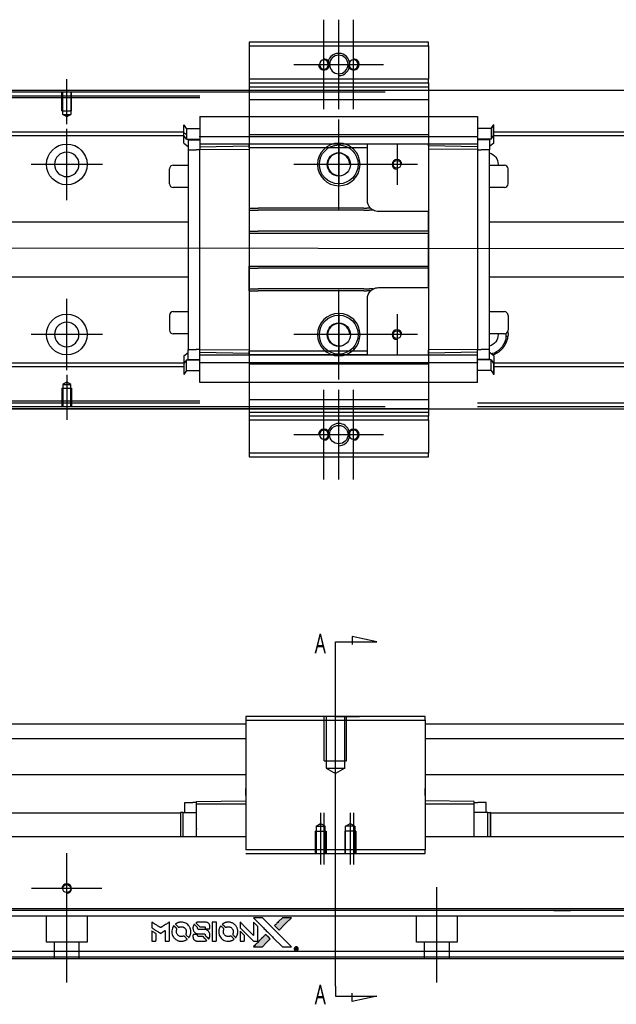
# Model space of a CAD drawing. Header units: millimetres. Extents: x 1805 to 4914, y -1594 to 860.
# Tile 6 of 41: x 2178 to 2339, y -1278 to -1012. Entities that reach past the tile are written whole.
import ezdxf
from ezdxf.lldxf.tags import DXFTag

# ---------------------------------------------------------------- set-up
doc = ezdxf.new("R2010")
doc.units = ezdxf.units.MM
doc.layers.get('0').update_dxf_attribs({"linetype": 'CONTINUOUS'})
doc.styles.add('CHN', font='Microsoft JhengHei.ttf')
tags = doc.linetypes.add('DASHED', pattern=[25.72, 12.86, -12.86]).pattern_tags.tags
tags[6:7] = [DXFTag(74, 4), DXFTag(75, 0), DXFTag(340, '0'), DXFTag(46, 0.0), DXFTag(50, 0.0), DXFTag(44, 0.0), DXFTag(45, 0.0)]
tags[4:5] = [DXFTag(74, 4), DXFTag(75, 0), DXFTag(340, '0'), DXFTag(46, 0.0), DXFTag(50, 0.0), DXFTag(44, 0.0), DXFTag(45, 0.0)]

# ---------------------------------------------------------------- blocks, each defined once
blk = doc.blocks.new('MosionX logo(完整正式版)')
h = blk.add_hatch(color=22)
h.dxf.hatch_style = 1
h.paths.add_polyline_path([(-1416, 1831), (-1517, 1831), (-1619, 1831), (-1707, 1742, 0.000288), (-1740, 1709, 0.000479), (-1769, 1680, 0.000013), (-1794, 1654, 0.197177), (-1794, 1654, 0.197497), (-1794, 1653, 0.00004), (-1779, 1638, 0.000834), (-1763, 1622, 0.000506), (-1744, 1603), (-1694, 1552), (-1555, 1692)])
h.paths.add_polyline_path([(-1892, 1355), (-1942, 1405, 0.000476), (-1962, 1424, 0.000789), (-1978, 1441, 0.000035), (-1993, 1455, 0.19758), (-1993, 1456, 0.198396), (-1994, 1455, 0.000019), (-2014, 1435, 0.000582), (-2036, 1413, 0.000351), (-2062, 1387, 0.000108), (-2174, 1275, 0.000692), (-2230, 1218, 0.000077), (-2269, 1179, 0.197527), (-2269, 1178, 0.410181), (-2269, 1177, 0.000493), (-2248, 1177, 0.002424), (-2219, 1177, 0.000529), (-2169, 1177), (-2070, 1177), (-1981, 1266)])
at = {"color": 22}
for points in [[(-2150, 1708, -0.000056), (-2089, 1647, -0.000021), (-2004, 1562, -0.000021), (-1911, 1469, -0.000025), (-1823, 1381), (-1619, 1177), (-1518, 1177), (-1417, 1177), (-1553, 1315, 0.000274), (-1619, 1381, 0.000123), (-1705, 1467, 0.000121), (-1797, 1559, 0.000165), (-1879, 1641), (-2068, 1831), (-2170, 1831), (-2272, 1831)], [(-1707, 1742, 0.000288), (-1740, 1709, 0.000479), (-1769, 1680, 0.000013), (-1794, 1654, 0.197177), (-1794, 1654, 0.197497), (-1794, 1653, 0.00004), (-1779, 1638, 0.000836), (-1763, 1622, 0.000505), (-1744, 1603), (-1694, 1552), (-1555, 1692), (-1416, 1831), (-1517, 1831), (-1619, 1831)], [(-4562, 1668), (-4562, 1603), (-4545, 1592, -0.000297), (-4534, 1586, -0.000037), (-4510, 1571, -0.000043), (-4482, 1554, -0.000036), (-4452, 1535, 0.000044), (-4422, 1517, 0.000063), (-4396, 1501, 0.000035), (-4374, 1488, 0.0009), (-4368, 1484), (-4360, 1479), (-4348, 1486, 0.001175), (-4342, 1490, 0.000208), (-4329, 1498, 0.000225), (-4315, 1506, 0.000203), (-4300, 1516, -0.000711), (-4286, 1525, -0.001119), (-4274, 1532, -0.000263), (-4263, 1539, -0.04589), (-4262, 1539, -0.519312), (-4261, 1539, -0.001914), (-4261, 1521, -0.003124), (-4260, 1493, -0.000285), (-4260, 1421), (-4260, 1303), (-4219, 1303, 0.001727), (-4189, 1303, 0.025279), (-4179, 1303, 0.073886), (-4173, 1305, 0.07426), (-4167, 1308, 0.03264), (-4166, 1310, 0.01784), (-4164, 1311, 0.017712), (-4163, 1313, 0.026854), (-4162, 1315), (-4160, 1319), (-4160, 1526), (-4159, 1733), (-4162, 1731, -0.004595), (-4163, 1730, -0.00016), (-4169, 1726, -0.000298), (-4177, 1722, -0.000208), (-4185, 1717, 0.000986), (-4210, 1701, 0.00025), (-4250, 1676, 0.000268), (-4292, 1650, 0.000436), (-4329, 1627, -0.002932), (-4341, 1619, -0.004718), (-4351, 1613, -0.001113), (-4360, 1608, -0.227179), (-4361, 1608, -0.045982), (-4362, 1608, -0.000145), (-4374, 1616, -0.000825), (-4387, 1624, -0.000517), (-4403, 1634, 0.000056), (-4458, 1668, 0.000289), (-4488, 1687, 0.000481), (-4511, 1701, 0.000418), (-4535, 1715), (-4562, 1732)], [(-4068, 1643, 0.064158), (-4094, 1594, 0.06356), (-4108, 1539, 0.064004), (-4107, 1483, 0.066747), (-4091, 1429, 0.04321), (-4073, 1396, 0.044737), (-4050, 1367, 0.044901), (-4021, 1342, 0.044184), (-3989, 1323, 0.026293), (-3965, 1313, 0.033344), (-3941, 1306, 0.033227), (-3917, 1303, 0.025815), (-3890, 1302, 0.023119), (-3864, 1304, 0.031044), (-3841, 1308, 0.031337), (-3819, 1315, 0.024258), (-3796, 1325, 0.015622), (-3788, 1329, 0.008495), (-3778, 1335, 0.008415), (-3769, 1341, 0.020814), (-3763, 1346), (-3760, 1348), (-3791, 1379, 0.002843), (-3814, 1403, 0.033917), (-3823, 1411, 0.087906), (-3831, 1414, 0.073302), (-3839, 1416, 0.022047), (-3843, 1415, 0.026465), (-3847, 1415, 0.022233), (-3851, 1414, 0.009985), (-3857, 1412, -0.039011), (-3876, 1407, -0.044398), (-3896, 1406, -0.045096), (-3915, 1408, -0.04265), (-3934, 1413, -0.071154), (-3961, 1428, -0.068827), (-3983, 1450, -0.068713), (-3998, 1476, -0.070507), (-4005, 1506, -0.028605), (-4006, 1519, -0.031418), (-4005, 1531, -0.031044), (-4002, 1544, -0.02668), (-3998, 1556, 0.038913), (-3996, 1564, 0.043732), (-3995, 1571, 0.047754), (-3995, 1578, 0.075756), (-3997, 1583, 0.07294), (-3999, 1586, 0.003456), (-4006, 1594, 0.005023), (-4017, 1605, 0.002422), (-4030, 1619, 0.000819), (-4042, 1631, 0.001349), (-4053, 1641, 0.0001), (-4062, 1650, 0.205335), (-4062, 1651, 0.219821), (-4063, 1650, 0.002494), (-4064, 1648, 0.007089), (-4066, 1646, 0.004494)], [(-3917, 1731, 0.024131), (-3935, 1728, 0.022344), (-3954, 1723, 0.021883), (-3972, 1717, 0.020884), (-3990, 1709, 0.010669), (-4000, 1703, 0.010389), (-4011, 1697, 0.010913), (-4020, 1692, 0.022227), (-4026, 1687), (-4029, 1685), (-3996, 1653, 0.002452), (-3984, 1640, 0.003628), (-3972, 1630, 0.001662), (-3963, 1621, 0.070159), (-3960, 1619, 0.047671), (-3958, 1618, 0.018624), (-3956, 1618, 0.017921), (-3953, 1617, 0.018804), (-3950, 1617, 0.018255), (-3946, 1617, 0.041312), (-3943, 1617, 0.037164), (-3939, 1618, 0.012342), (-3935, 1620, -0.015101), (-3924, 1624, -0.035998), (-3916, 1626, -0.033244), (-3907, 1627, -0.011249), (-3894, 1627, -0.004059), (-3883, 1627, -0.019693), (-3877, 1627, -0.027943), (-3872, 1626, -0.014411), (-3866, 1624, -0.033089), (-3851, 1619, -0.033887), (-3838, 1613, -0.034021), (-3825, 1604, -0.033942), (-3814, 1594, -0.02816), (-3804, 1582, -0.035032), (-3796, 1570, -0.035269), (-3790, 1557, -0.029196), (-3785, 1543, -0.037862), (-3782, 1526, -0.043657), (-3782, 1510, -0.043064), (-3784, 1494, -0.035184), (-3790, 1477, 0.033699), (-3792, 1470, 0.052815), (-3793, 1463, 0.059167), (-3793, 1456, 0.058972), (-3791, 1450, 0.059208), (-3788, 1445, 0.021125), (-3783, 1439, 0.008691), (-3773, 1429, 0.000851), (-3749, 1405, 0.001873), (-3736, 1393, 0.013884), (-3730, 1387, 0.022355), (-3726, 1385, 0.341453), (-3725, 1385, 0.073011), (-3722, 1388, 0.004587), (-3714, 1399, 0.00748), (-3707, 1411, 0.016837), (-3702, 1420, 0.028606), (-3692, 1443, 0.031352), (-3685, 1465, 0.031004), (-3681, 1489, 0.0268), (-3680, 1514, 0.026698), (-3681, 1541, 0.03002), (-3686, 1566, 0.030357), (-3693, 1590, 0.028554), (-3703, 1614, 0.062944), (-3732, 1658, 0.062206), (-3772, 1694, 0.062448), (-3819, 1719, 0.064355), (-3870, 1731, 0.017377), (-3880, 1731, 0.008369), (-3893, 1731, 0.008367), (-3907, 1731, 0.01757)], [(-3610, 1675, 0.023289), (-3616, 1665, 0.026845), (-3621, 1655, 0.026047), (-3626, 1644, 0.019751), (-3629, 1631, 0.013249), (-3631, 1624, 0.025169), (-3631, 1618, 0.016532), (-3632, 1611, 0.002937), (-3632, 1598, 0.003317), (-3632, 1586, 0.011808), (-3631, 1578, 0.01777), (-3631, 1572, 0.021476), (-3630, 1567, 0.04325), (-3623, 1544, 0.045753), (-3612, 1523, 0.04649), (-3598, 1505, 0.047672), (-3581, 1490, 0.025315), (-3573, 1485, 0.015208), (-3564, 1480, 0.01512), (-3554, 1476, 0.022488), (-3546, 1473, 0.027857), (-3532, 1469, 0.034138), (-3519, 1467, 0.014286), (-3499, 1467, 0.00124), (-3449, 1467, -0.00103), (-3418, 1467, -0.002552), (-3396, 1466, -0.001594), (-3379, 1466, -0.047676), (-3374, 1466, -0.085307), (-3367, 1463, -0.097789), (-3361, 1457, -0.085947), (-3357, 1450, -0.051339), (-3356, 1440, 0.014634), (-3355, 1436, 0.015028), (-3355, 1433, 0.014927), (-3354, 1430, 0.059415), (-3353, 1429, 0.070595), (-3351, 1425, 0.00028), (-3315, 1389, 0.000111), (-3279, 1352, 0.200239), (-3277, 1352, 0.268906), (-3276, 1352, 0.001866), (-3271, 1361, 0.007532), (-3267, 1370, 0.017818), (-3263, 1376, 0.013256), (-3261, 1383, 0.011636), (-3258, 1391, 0.011528), (-3256, 1399, 0.012303), (-3254, 1407, 0.0423), (-3252, 1419, 0.013657), (-3252, 1437, 0.013857), (-3252, 1455, 0.037428), (-3254, 1468, 0.014927), (-3256, 1477, 0.0122), (-3259, 1486, 0.012518), (-3262, 1494, 0.023062), (-3265, 1501, 0.065961), (-3281, 1525, 0.06055), (-3304, 1545, 0.059676), (-3331, 1559, 0.060497), (-3360, 1567, 0.025683), (-3367, 1567, 0.001528), (-3386, 1567, 0.002124), (-3410, 1568, 0.001173), (-3439, 1568, -0.000809), (-3490, 1568, -0.017164), (-3506, 1568, -0.063931), (-3514, 1570, -0.108429), (-3520, 1573, -0.052941), (-3523, 1577, -0.063675), (-3525, 1582, -0.050562), (-3526, 1587, -0.020337), (-3527, 1595, 0.009897), (-3528, 1599, 0.016482), (-3528, 1603, 0.019019), (-3529, 1606, 0.06043), (-3530, 1608, 0.076267), (-3533, 1613, 0.00054), (-3566, 1646, 0.000307), (-3601, 1680, 0.142594), (-3604, 1681, 0.232419), (-3604, 1681, 0.022995), (-3606, 1680, 0.024627), (-3608, 1678, 0.015407)], [(-3516, 1731, 0.018538), (-3522, 1730, 0.010695), (-3530, 1729, 0.01068), (-3538, 1727, 0.017678), (-3544, 1725, 0.013849), (-3551, 1722, 0.011814), (-3559, 1719, 0.004513), (-3566, 1716, 0.290035), (-3566, 1715, 0.196418), (-3566, 1714, 0.000124), (-3554, 1702, 0.001477), (-3540, 1688, 0.000898), (-3524, 1671), (-3481, 1629), (-3427, 1628, -0.001471), (-3387, 1628, -0.028714), (-3374, 1627, -0.097073), (-3367, 1625, -0.084199), (-3361, 1620, -0.042698), (-3359, 1616, -0.053912), (-3357, 1612, -0.051004), (-3356, 1608, -0.032967), (-3355, 1602, 0.00807), (-3355, 1600, 0.003023), (-3355, 1596, 0.002994), (-3355, 1592, 0.003629), (-3355, 1588), (-3354, 1579), (-3313, 1579, 0.001618), (-3293, 1579, 0.005206), (-3280, 1579, 0.00535), (-3271, 1579, 0.060675), (-3268, 1580, 0.048484), (-3266, 1581, 0.02389), (-3264, 1582, 0.022812), (-3261, 1584, 0.02462), (-3259, 1586, 0.061781), (-3255, 1591, 0.080179), (-3253, 1596, 0.048561), (-3252, 1604, 0.010021), (-3251, 1619, 0.016602), (-3252, 1638, 0.031409), (-3254, 1653, 0.036474), (-3258, 1666, 0.03439), (-3263, 1679, 0.065928), (-3277, 1699, 0.069066), (-3296, 1715, 0.065697), (-3319, 1725, 0.051559), (-3346, 1731, 0.020904), (-3360, 1731, 0.000451), (-3431, 1731, 0.000419), (-3502, 1732, 0.022759)], [(-3202, 1517), (-3202, 1303), (-3160, 1303), (-3118, 1303), (-3113, 1306, 0.071429), (-3109, 1309, 0.054799), (-3105, 1313, 0.053585), (-3102, 1318, 0.060698), (-3101, 1323, 0.033975), (-3100, 1332, 0.000112), (-3100, 1441, 0.000726), (-3100, 1548, 0.001084), (-3101, 1641), (-3102, 1732), (-3152, 1732), (-3202, 1732)], [(-3011, 1643, 0.018008), (-3017, 1634, 0.009842), (-3023, 1622, 0.009807), (-3030, 1610, 0.015716), (-3035, 1599, 0.048467), (-3047, 1561, 0.045841), (-3052, 1520, 0.046006), (-3049, 1479, 0.049638), (-3039, 1441, 0.064819), (-3012, 1391, 0.06695), (-2974, 1350, 0.066691), (-2926, 1320, 0.063505), (-2872, 1304, 0.03135), (-2858, 1302, 0.010439), (-2837, 1302, 0.010391), (-2817, 1302, 0.032408), (-2803, 1304, 0.015696), (-2787, 1307, 0.018095), (-2771, 1312, 0.018551), (-2757, 1317, 0.018352), (-2743, 1323, 0.015568), (-2733, 1328, 0.009832), (-2723, 1334, 0.009795), (-2713, 1341, 0.023727), (-2706, 1346), (-2703, 1348), (-2734, 1379, 0.001528), (-2751, 1397, 0.010022), (-2760, 1406, 0.019586), (-2766, 1411, 0.061865), (-2771, 1413, 0.055054), (-2777, 1415, 0.061607), (-2784, 1416, 0.048725), (-2792, 1415, 0.020221), (-2802, 1412, -0.017722), (-2813, 1409, -0.02685), (-2822, 1407, -0.02759), (-2832, 1406, -0.020233), (-2843, 1406, -0.04793), (-2864, 1409, -0.048386), (-2883, 1416, -0.047866), (-2901, 1426, -0.044964), (-2917, 1440, -0.04333), (-2931, 1457, -0.050921), (-2941, 1475, -0.051473), (-2946, 1495, -0.0459), (-2948, 1516, -0.019014), (-2948, 1526, -0.024114), (-2947, 1535, -0.025081), (-2945, 1544, -0.023892), (-2942, 1553, 0.008624), (-2939, 1560, 0.026486), (-2938, 1564, 0.035074), (-2937, 1568, 0.02756), (-2937, 1573, 0.087163), (-2939, 1580, 0.073291), (-2942, 1587, 0.028074), (-2951, 1596, 0.002594), (-2973, 1619), (-3005, 1651)], [(-2860, 1730, 0.023681), (-2878, 1728, 0.022402), (-2896, 1723, 0.021929), (-2914, 1717, 0.020503), (-2931, 1709, 0.013745), (-2941, 1704, 0.009767), (-2952, 1698, 0.009658), (-2962, 1691, 0.027804), (-2968, 1687), (-2971, 1685), (-2939, 1653, 0.002053), (-2924, 1638, 0.006738), (-2914, 1628, 0.007826), (-2907, 1622, 0.063909), (-2903, 1619, 0.061532), (-2897, 1617, 0.068674), (-2891, 1617, 0.052072), (-2885, 1618, 0.019648), (-2875, 1621, -0.018366), (-2864, 1624, -0.0288), (-2854, 1626, -0.029061), (-2844, 1627, -0.019155), (-2832, 1627, -0.053809), (-2807, 1624, -0.058833), (-2784, 1615, -0.058566), (-2764, 1601, -0.052525), (-2746, 1582, -0.044733), (-2737, 1566, -0.040573), (-2729, 1547, -0.041123), (-2725, 1529, -0.04951), (-2725, 1511, -0.017369), (-2725, 1502, -0.024255), (-2727, 1495, -0.023787), (-2729, 1487, -0.015798), (-2732, 1479, 0.010631), (-2734, 1474, 0.033653), (-2735, 1470, 0.037806), (-2736, 1467, 0.016307), (-2736, 1462, 0.068179), (-2734, 1453, 0.095747), (-2731, 1446, 0.033418), (-2722, 1436, 0.002133), (-2695, 1409, 0.001452), (-2680, 1395, 0.012393), (-2673, 1388, 0.020479), (-2668, 1385, 0.344362), (-2667, 1385, 0.074287), (-2663, 1388, 0.005454), (-2656, 1400, 0.008391), (-2649, 1412, 0.017097), (-2643, 1422, 0.027375), (-2635, 1442, 0.02835), (-2628, 1463, 0.027723), (-2624, 1485, 0.023913), (-2623, 1509, 0.027047), (-2623, 1537, 0.031685), (-2627, 1563, 0.032425), (-2634, 1588, 0.031013), (-2644, 1612, 0.037914), (-2661, 1641, 0.040153), (-2682, 1667, 0.039834), (-2707, 1688, 0.036173), (-2736, 1707, 0.040752), (-2765, 1719, 0.035885), (-2796, 1728, 0.035491), (-2828, 1731, 0.037615)], [(-2572, 1669), (-2572, 1604), (-2422, 1453), (-2271, 1303), (-2229, 1303, 0.0008), (-2202, 1303, 0.010795), (-2192, 1303, 0.030495), (-2186, 1304, 0.080372), (-2183, 1305, 0.03816), (-2179, 1308, 0.041799), (-2176, 1310, 0.042486), (-2174, 1314, 0.042078), (-2172, 1317, 0.099276), (-2170, 1322, 0.003302), (-2170, 1343, 0.002586), (-2170, 1380, 0.000204), (-2170, 1477), (-2170, 1633), (-2221, 1683), (-2271, 1733), (-2271, 1583), (-2272, 1433), (-2419, 1582, 0.000253), (-2476, 1639, 0.000412), (-2524, 1687, 0.000041), (-2567, 1730, 0.041338), (-2570, 1732), (-2572, 1734)], [(-4562, 1417), (-4562, 1303), (-4521, 1303, 0.000842), (-4494, 1303, 0.010591), (-4484, 1303, 0.028995), (-4479, 1303, 0.069543), (-4475, 1305, 0.051063), (-4471, 1307, 0.039932), (-4468, 1310, 0.039414), (-4465, 1314, 0.045845), (-4462, 1318, 0.094811), (-4461, 1322, 0.007124), (-4461, 1333, 0.004713), (-4461, 1352, 0.000534), (-4461, 1395), (-4461, 1469), (-4471, 1475, 0.000828), (-4502, 1494, 0.000879), (-4532, 1513, 0.000048), (-4561, 1530, 0.137596), (-4562, 1531, 0.413028), (-4562, 1530, 0.000016), (-4562, 1497, 0.000623), (-4562, 1460, 0.000374)], [(-3615, 1454, 0.065483), (-3620, 1451, 0.053271), (-3625, 1447, 0.052018), (-3628, 1443, 0.0556), (-3631, 1437, 0.036839), (-3632, 1434, 0.026922), (-3632, 1430, 0.016905), (-3633, 1424, 0.004317), (-3633, 1416, 0.016369), (-3632, 1397, 0.029936), (-3630, 1382, 0.03418), (-3627, 1369, 0.031327), (-3621, 1356, 0.046935), (-3612, 1340, 0.054053), (-3600, 1327, 0.053701), (-3585, 1317, 0.045364), (-3568, 1309, 0.032479), (-3552, 1305, 0.03386), (-3537, 1303, 0.013578), (-3512, 1303, 0.001155), (-3450, 1303, 0.000413), (-3396, 1303, 0.005008), (-3375, 1304, 0.013199), (-3364, 1304, 0.033956), (-3355, 1305, 0.013909), (-3347, 1308, 0.010864), (-3337, 1310, 0.010938), (-3329, 1313, 0.028702), (-3323, 1316), (-3318, 1318), (-3362, 1362), (-3405, 1406), (-3455, 1406, -0.001504), (-3477, 1406, -0.00328), (-3493, 1406, -0.001901), (-3506, 1406, -0.061333), (-3510, 1407, -0.063621), (-3514, 1409, -0.048633), (-3518, 1412, -0.046769), (-3522, 1415, -0.047961), (-3525, 1420, -0.02678), (-3526, 1424, -0.050957), (-3527, 1427, -0.029398), (-3528, 1431, -0.00401), (-3528, 1441), (-3529, 1456), (-3569, 1456, 0.001061), (-3593, 1456, 0.009147), (-3604, 1455, 0.020721), (-3611, 1455, 0.051619)], [(-2572, 1416), (-2572, 1303), (-2530, 1303), (-2488, 1303), (-2483, 1306, 0.03146), (-2480, 1308, 0.026444), (-2478, 1310, 0.026444), (-2476, 1312, 0.031457), (-2475, 1314), (-2472, 1319), (-2471, 1375), (-2471, 1431), (-2521, 1481, 0.000745), (-2540, 1499, 0.001228), (-2556, 1515, 0.000087), (-2571, 1529, 0.195134), (-2571, 1530, 0.412117), (-2572, 1529, 0.000048), (-2572, 1496, 0.00109), (-2572, 1460, 0.000653)], [(-2062, 1387, 0.000108), (-2174, 1275, 0.000692), (-2230, 1218, 0.000077), (-2269, 1179, 0.197527), (-2269, 1178, 0.410182), (-2269, 1177, 0.000493), (-2248, 1177, 0.002424), (-2219, 1177, 0.000529), (-2170, 1177), (-2070, 1177), (-1981, 1266), (-1892, 1355), (-1942, 1405, 0.000476), (-1962, 1424, 0.000789), (-1978, 1441, 0.000035), (-1993, 1455, 0.19758), (-1993, 1456, 0.198396), (-1994, 1455, 0.000019), (-2014, 1435, 0.000582), (-2036, 1413, 0.000351)], [(-1319, 1173, 0.082374), (-1332, 1167, 0.083404), (-1342, 1157, 0.082663), (-1349, 1145, 0.07897), (-1351, 1130, 0.084941), (-1349, 1114, 0.08953), (-1341, 1100, 0.090743), (-1329, 1090, 0.090193), (-1313, 1085, 0.10067), (-1296, 1085, 0.099454), (-1281, 1093, 0.097736), (-1269, 1106, 0.09365), (-1263, 1122, 0.07584), (-1263, 1135, 0.068415), (-1267, 1148, 0.068328), (-1274, 1159, 0.075277), (-1283, 1168, 0.059367), (-1291, 1172, 0.048986), (-1300, 1174, 0.048519), (-1310, 1174, 0.055347)], [(-1325, 1129), (-1325, 1104), (-1322, 1104), (-1319, 1104), (-1319, 1114), (-1319, 1125), (-1313, 1125), (-1306, 1126), (-1302, 1119, -0.003356), (-1300, 1116, -0.002757), (-1298, 1113, -0.002784), (-1296, 1110, -0.007382), (-1295, 1108, 0.019487), (-1294, 1105, 0.098302), (-1293, 1104, 0.116932), (-1291, 1104, 0.032798), (-1289, 1104), (-1285, 1104), (-1288, 1108, 0.005748), (-1289, 1111, 0.002522), (-1291, 1114, 0.002495), (-1293, 1117, 0.00334), (-1295, 1120), (-1299, 1126), (-1296, 1128, 0.066516), (-1292, 1130, 0.085926), (-1290, 1133, 0.082934), (-1289, 1137, 0.05747), (-1289, 1141, 0.023576), (-1289, 1144, 0.043538), (-1289, 1146, 0.050891), (-1290, 1148, 0.049897), (-1291, 1149, 0.067884), (-1295, 1152, 0.077412), (-1298, 1154, 0.049266), (-1304, 1154, 0.012208), (-1313, 1155), (-1325, 1155)], [(-1298, 1147, -0.120545), (-1296, 1144, -0.09136), (-1295, 1141, -0.087576), (-1296, 1137, -0.098026), (-1297, 1134, -0.079907), (-1299, 1133, -0.087697), (-1300, 1132, -0.041371), (-1303, 1132, -0.005557), (-1309, 1132), (-1319, 1131), (-1319, 1140), (-1319, 1149), (-1310, 1149, -0.007471), (-1305, 1149, -0.035301), (-1302, 1148, -0.060486), (-1300, 1148, -0.063546)]]:
    blk.add_lwpolyline(points, format="xyb", close=True, dxfattribs=at)

msp = doc.modelspace()

# ---------------------------------------------------------------- linework, layer by layer
at = {"ltscale": 0.2}
for p, q in [((2260.28, -1036.34), (2260.28, -1012.14)), ((2264.28, -1036.34), (2264.28, -1012.14)), ((2268.28, -1036.34), (2268.28, -1012.14)), ((2252.18, -1024.24), (2276.38, -1024.24)), ((2190.78, -1040.38), (2190.78, -1028.24)), ((2264.28, -1063.34), (2264.28, -1039.14)), ((2190.78, -1060.89), (2190.78, -1041.59)), ((2280.03, -1045.74), (2280.03, -1056.74)), ((2200.43, -1051.24), (2181.13, -1051.24)), ((2276.38, -1051.24), (2252.18, -1051.24)), ((2285.53, -1051.24), (2274.53, -1051.24)), ((2264.28, -1109.34), (2264.28, -1085.14)), ((2190.78, -1106.84), (2190.78, -1087.54)), ((2280.03, -1091.74), (2280.03, -1102.74)), ((2200.43, -1097.19), (2181.13, -1097.19)), ((2276.38, -1097.24), (2252.18, -1097.24)), ((2285.53, -1097.24), (2274.53, -1097.24)), ((2190.78, -1108.09), (2190.78, -1120.24)), ((2260.28, -1136.34), (2260.28, -1112.14)), ((2264.28, -1136.34), (2264.28, -1112.14)), ((2268.28, -1136.34), (2268.28, -1112.14)), ((2252.18, -1124.24), (2276.38, -1124.24)), ((2263.38, -1218.83), (2263.38, -1197.39)), ((2259.38, -1226.39), (2259.38, -1240.39)), ((2260.28, -1226.39), (2260.28, -1240.39)), ((2267.38, -1226.39), (2267.38, -1240.39)), ((2268.28, -1226.39), (2268.28, -1240.39)), ((2190.78, -1256.41), (2190.78, -1237.36)), ((2200.3, -1246.89), (2181.25, -1246.89)), ((2190.78, -1272.3), (2190.78, -1246.55)), ((2290.78, -1272.3), (2290.78, -1246.55))]:
    msp.add_line(p, q, dxfattribs=at)
at = {"linetype": 'Continuous'}
for p, q in [((2288.53, -1018.24), (2240.03, -1018.24)), ((2240.03, -1018.24), (2240.03, -1019.24)), ((2288.53, -1019.24), (2288.53, -1018.24)), ((2240.03, -1019.24), (2240.03, -1028.24)), ((2240.03, -1019.24), (2288.53, -1019.24)), ((2288.53, -1019.24), (2288.53, -1028.24)), ((2240.03, -1028.24), (2240.03, -1029.24)), ((2288.53, -1028.24), (2240.03, -1028.24)), ((2240.03, -1029.24), (2240.03, -1031.24)), ((2240.03, -1029.24), (2288.53, -1029.24)), ((2288.53, -1029.24), (2288.53, -1028.24)), ((2288.53, -1029.24), (2288.53, -1031.24)), ((2873.78, -1031.24), (2107.78, -1031.24)), ((2276.78, -1031.74), (2120.78, -1031.74)), ((2240.03, -1031.24), (2240.03, -1033.74)), ((2288.53, -1031.24), (2288.53, -1033.74)), ((2240.03, -1033.74), (2240.03, -1114.74)), ((2288.53, -1033.74), (2288.53, -1114.74)), ((2107.78, -1117.24), (2873.78, -1117.24)), ((2276.78, -1116.74), (2120.78, -1116.74)), ((2240.03, -1117.24), (2240.03, -1119.24)), ((2288.53, -1117.24), (2288.53, -1119.24)), ((2288.53, -1119.24), (2240.03, -1119.24)), ((2240.03, -1119.24), (2240.03, -1120.24)), ((2288.53, -1120.24), (2288.53, -1119.24)), ((2240.03, -1120.24), (2288.53, -1120.24)), ((2240.03, -1120.24), (2240.03, -1129.24)), ((2288.53, -1120.24), (2288.53, -1129.24)), ((2240.03, -1129.24), (2240.03, -1130.24)), ((2288.53, -1129.24), (2240.03, -1129.24)), ((2240.03, -1130.24), (2288.53, -1130.24)), ((2288.53, -1130.24), (2288.53, -1129.24)), ((2107.78, -1202.39), (2239.13, -1202.39)), ((2239.13, -1200.39), (2239.13, -1201.39)), ((2287.63, -1200.39), (2239.13, -1200.39)), ((2239.13, -1201.39), (2239.13, -1236.39)), ((2239.13, -1201.39), (2287.63, -1201.39)), ((2287.63, -1201.39), (2287.63, -1200.39)), ((2287.63, -1201.39), (2287.63, -1236.39)), ((2287.63, -1202.39), (2873.78, -1202.39)), ((2107.78, -1206.39), (2239.13, -1206.39)), ((2287.63, -1206.39), (2873.78, -1206.39)), ((2239.13, -1216.16), (2107.78, -1216.16)), ((2873.78, -1216.16), (2287.63, -1216.16)), ((2239.13, -1220.89), (2239.13, -1219.89)), ((2239.13, -1221.74), (2239.13, -1220.89)), ((2287.63, -1220.44), (2287.63, -1219.89)), ((2287.63, -1220.94), (2287.63, -1220.44)), ((2287.63, -1221.74), (2287.63, -1220.94)), ((2222.68, -1226.37), (2222.68, -1223.67)), ((2222.68, -1223.67), (2224.88, -1223.67)), ((2225.88, -1223.67), (2224.88, -1223.67)), ((2225.88, -1223.4), (2239.13, -1223.17)), ((2225.88, -1223.97), (2225.88, -1223.4)), ((2300.88, -1223.4), (2287.63, -1223.17)), ((2300.88, -1223.97), (2300.88, -1223.4)), ((2300.88, -1223.67), (2301.88, -1223.67)), ((2304.08, -1223.67), (2301.88, -1223.67)), ((2304.08, -1226.37), (2304.08, -1223.67)), ((2124.28, -1226.39), (2221.53, -1226.39)), ((2221.48, -1226.37), (2221.48, -1232.89)), ((2221.48, -1226.37), (2221.53, -1226.37)), ((2222.21, -1226.37), (2221.53, -1226.37)), ((2221.53, -1226.37), (2221.53, -1232.89)), ((2222.21, -1226.37), (2225.88, -1226.37)), ((2222.21, -1232.89), (2222.21, -1226.37)), ((2225.88, -1230.63), (2225.88, -1223.97)), ((2225.88, -1223.97), (2239.13, -1223.97)), ((2287.63, -1223.97), (2300.88, -1223.97)), ((2300.88, -1232.89), (2300.88, -1223.97)), ((2304.55, -1226.37), (2300.88, -1226.37)), ((2304.55, -1232.89), (2304.55, -1226.37)), ((2304.55, -1226.37), (2305.23, -1226.37)), ((2305.23, -1226.37), (2305.23, -1232.89)), ((2305.28, -1226.37), (2305.23, -1226.37)), ((2305.23, -1226.39), (2860.78, -1226.39)), ((2305.28, -1226.37), (2305.28, -1232.89)), ((2225.88, -1230.63), (2225.88, -1230.85)), ((2225.88, -1232.89), (2225.88, -1230.85)), ((2239.13, -1232.89), (2120.78, -1232.89)), ((2860.78, -1232.89), (2287.63, -1232.89)), ((2287.63, -1236.39), (2239.13, -1236.39)), ((2287.63, -1237.39), (2287.63, -1236.39)), ((2239.13, -1237.39), (2287.63, -1237.39)), ((2860.78, -1252.34), (2120.78, -1252.34)), ((2860.78, -1263.89), (2120.78, -1263.89)), ((2860.78, -1265.89), (2120.78, -1265.89))]:
    msp.add_line(p, q, dxfattribs=at)
at = {"linetype": 'DASHED'}
for p, q in [((2240.03, -1029.24), (2288.53, -1029.24)), ((2240.03, -1030.24), (2288.53, -1030.24)), ((2107.78, -1032.74), (2226.78, -1032.74)), ((2226.78, -1033.24), (2120.78, -1033.24)), ((2240.03, -1033.74), (2288.53, -1033.74)), ((2226.78, -1038.28), (2301.78, -1038.28)), ((2226.78, -1038.33), (2226.78, -1038.28)), ((2226.78, -1038.33), (2226.78, -1043.64)), ((2301.78, -1038.33), (2301.78, -1038.28)), ((2301.78, -1038.33), (2301.78, -1043.64)), ((2222.38, -1043.05), (2222.38, -1040.51)), ((2222.38, -1040.51), (2222.43, -1040.51)), ((2222.43, -1043.05), (2222.43, -1040.51)), ((2223.1, -1041.52), (2223.1, -1043.34)), ((2223.1, -1041.52), (2226.78, -1041.52)), ((2305.45, -1041.52), (2301.78, -1041.52)), ((2305.45, -1041.52), (2305.45, -1043.34)), ((2306.13, -1043.05), (2306.13, -1040.51)), ((2306.18, -1040.51), (2306.13, -1040.51)), ((2306.18, -1043.05), (2306.18, -1040.51)), ((2222.38, -1043.41), (2222.38, -1043.05)), ((2222.38, -1045.51), (2222.38, -1043.41)), ((2222.38, -1043.41), (2222.43, -1043.41)), ((2222.43, -1043.41), (2222.43, -1043.05)), ((2223.1, -1044.41), (2222.43, -1043.41)), ((2223.1, -1043.34), (2223.1, -1043.56)), ((2223.1, -1043.56), (2223.1, -1044.41)), ((2223.1, -1044.41), (2226.78, -1044.41)), ((2223.58, -1044.41), (2223.58, -1047.26)), ((2226.78, -1043.76), (2226.78, -1043.64)), ((2226.78, -1043.76), (2226.78, -1045.76)), ((2301.78, -1043.76), (2226.78, -1043.76)), ((2288.53, -1043.25), (2240.03, -1043.25)), ((2288.53, -1043.27), (2240.03, -1043.27)), ((2301.78, -1043.76), (2301.78, -1043.64)), ((2301.78, -1043.76), (2301.78, -1045.76)), ((2305.45, -1044.41), (2301.78, -1044.41)), ((2304.98, -1044.41), (2304.98, -1044.56)), ((2304.98, -1044.56), (2304.98, -1047.26)), ((2305.45, -1043.34), (2305.45, -1043.56)), ((2305.45, -1044.41), (2306.13, -1043.41)), ((2305.45, -1043.56), (2305.45, -1044.41)), ((2306.13, -1043.41), (2306.13, -1043.05)), ((2306.18, -1043.41), (2306.13, -1043.41)), ((2306.18, -1043.41), (2306.18, -1043.05)), ((2306.18, -1045.51), (2306.18, -1043.41)), ((2222.38, -1045.51), (2223.58, -1046.41)), ((2223.58, -1047.26), (2223.58, -1101.22)), ((2223.58, -1047.26), (2225.78, -1047.26)), ((2226.78, -1047.26), (2225.78, -1047.26)), ((2240.03, -1045.76), (2226.78, -1045.76)), ((2226.78, -1045.76), (2226.78, -1046.49)), ((2226.78, -1046.49), (2240.03, -1046.26)), ((2226.78, -1046.49), (2226.78, -1047.22)), ((2226.78, -1047.22), (2240.03, -1047.12)), ((2226.78, -1101.26), (2226.78, -1047.22)), ((2240.03, -1046.76), (2240.03, -1045.76)), ((2272.03, -1045.76), (2240.03, -1045.76)), ((2240.03, -1046.76), (2240.03, -1063.04)), ((2272.03, -1046.76), (2240.03, -1046.76)), ((2264.28, -1045.74), (2264.28, -1056.74)), ((2301.78, -1045.76), (2272.03, -1045.76)), ((2272.03, -1046.76), (2272.03, -1045.76)), ((2272.03, -1060.94), (2272.03, -1046.76)), ((2288.53, -1046.26), (2288.53, -1045.76)), ((2288.53, -1046.26), (2288.53, -1047.12)), ((2301.78, -1046.49), (2288.53, -1046.26)), ((2288.53, -1047.12), (2288.53, -1063.94)), ((2301.78, -1047.22), (2288.53, -1047.12)), ((2301.78, -1045.76), (2301.78, -1046.49)), ((2301.78, -1046.49), (2301.78, -1047.22)), ((2301.78, -1047.22), (2301.78, -1101.26)), ((2301.78, -1047.26), (2302.78, -1047.26)), ((2304.98, -1047.26), (2302.78, -1047.26)), ((2306.18, -1045.51), (2304.98, -1046.41)), ((2304.98, -1101.22), (2304.98, -1047.26)), ((2218.53, -1056.46), (2218.53, -1052.46)), ((2218.53, -1052.46), (2218.53, -1052.46)), ((2219.53, -1051.46), (2223.58, -1051.46)), ((2269.78, -1051.24), (2258.78, -1051.24)), ((2304.98, -1051.46), (2309.03, -1051.46)), ((2310.03, -1056.46), (2310.03, -1052.46)), ((2223.58, -1057.46), (2219.53, -1057.46)), ((2309.03, -1057.46), (2304.98, -1057.46)), ((2240.03, -1063.04), (2240.03, -1063.59)), ((2240.03, -1063.59), (2240.03, -1069.24)), ((2288.53, -1063.94), (2275.03, -1063.94)), ((2288.53, -1069.24), (2288.53, -1063.94)), ((2240.03, -1069.24), (2240.03, -1069.79)), ((2288.53, -1069.24), (2288.53, -1069.79)), ((2240.03, -1069.79), (2240.03, -1078.69)), ((2240.03, -1069.79), (2288.53, -1069.79)), ((2288.53, -1078.69), (2288.53, -1069.79)), ((2240.03, -1079.24), (2240.03, -1078.69)), ((2240.03, -1078.69), (2288.53, -1078.69)), ((2240.03, -1084.89), (2240.03, -1079.24)), ((2288.53, -1079.24), (2288.53, -1078.69)), ((2288.53, -1084.54), (2288.53, -1079.24)), ((2240.03, -1085.44), (2240.03, -1084.89)), ((2275.03, -1084.54), (2288.53, -1084.54)), ((2288.53, -1084.54), (2288.53, -1101.36)), ((2240.03, -1085.44), (2240.03, -1101.72)), ((2272.03, -1101.72), (2272.03, -1087.54)), ((2218.53, -1092.02), (2218.53, -1096.02)), ((2219.53, -1091.02), (2223.58, -1091.02)), ((2264.28, -1091.74), (2264.28, -1102.74)), ((2304.98, -1091.02), (2309.03, -1091.02)), ((2310.03, -1092.02), (2310.03, -1096.02)), ((2310.03, -1096.02), (2310.03, -1096.02)), ((2223.58, -1097.02), (2219.53, -1097.02)), ((2269.78, -1097.24), (2258.78, -1097.24)), ((2309.03, -1097.02), (2304.98, -1097.02)), ((2223.58, -1103.92), (2223.58, -1101.22)), ((2223.58, -1101.22), (2225.78, -1101.22)), ((2226.78, -1101.22), (2225.78, -1101.22)), ((2226.78, -1101.99), (2226.78, -1101.26)), ((2226.78, -1101.26), (2240.03, -1101.36)), ((2301.78, -1101.26), (2288.53, -1101.36)), ((2288.53, -1102.22), (2288.53, -1101.36)), ((2301.78, -1101.22), (2302.78, -1101.22)), ((2301.78, -1101.99), (2301.78, -1101.26)), ((2304.98, -1101.22), (2302.78, -1101.22)), ((2304.98, -1103.92), (2304.98, -1101.22)), ((2222.38, -1102.97), (2223.58, -1102.07)), ((2222.38, -1102.97), (2222.38, -1105.07)), ((2223.58, -1104.07), (2223.58, -1103.92)), ((2226.78, -1101.99), (2240.03, -1102.22)), ((2226.78, -1102.72), (2226.78, -1101.99)), ((2226.78, -1104.72), (2226.78, -1102.72)), ((2226.78, -1102.72), (2240.03, -1102.72)), ((2240.03, -1102.72), (2240.03, -1101.72)), ((2272.03, -1101.72), (2240.03, -1101.72)), ((2240.03, -1102.72), (2272.03, -1102.72)), ((2272.03, -1102.72), (2240.03, -1102.72)), ((2272.03, -1102.72), (2272.03, -1101.72)), ((2272.03, -1102.72), (2301.78, -1102.72)), ((2301.78, -1101.99), (2288.53, -1102.22)), ((2288.53, -1102.72), (2288.53, -1102.22)), ((2301.78, -1102.72), (2301.78, -1101.99)), ((2301.78, -1104.72), (2301.78, -1102.72)), ((2306.18, -1102.97), (2304.98, -1102.07)), ((2306.18, -1102.97), (2306.18, -1105.07)), ((2222.38, -1105.07), (2222.38, -1105.42)), ((2222.38, -1105.07), (2222.43, -1105.07)), ((2222.38, -1105.42), (2222.38, -1107.96)), ((2223.1, -1104.07), (2222.43, -1105.07)), ((2222.43, -1105.07), (2222.43, -1105.42)), ((2222.43, -1105.42), (2222.43, -1107.96)), ((2223.1, -1104.92), (2223.1, -1104.07)), ((2223.1, -1104.07), (2226.78, -1104.07)), ((2223.1, -1105.14), (2223.1, -1104.92)), ((2223.1, -1106.96), (2223.1, -1105.14)), ((2226.78, -1104.72), (2226.78, -1104.84)), ((2226.78, -1104.72), (2301.78, -1104.72)), ((2226.78, -1110.15), (2226.78, -1104.84)), ((2288.53, -1105.21), (2240.03, -1105.21)), ((2288.53, -1105.22), (2240.03, -1105.22)), ((2305.45, -1104.07), (2301.78, -1104.07)), ((2301.78, -1104.72), (2301.78, -1104.84)), ((2301.78, -1110.15), (2301.78, -1104.84)), ((2305.45, -1104.92), (2305.45, -1104.07)), ((2305.45, -1104.07), (2306.13, -1105.07)), ((2305.45, -1105.14), (2305.45, -1104.92)), ((2305.45, -1106.96), (2305.45, -1105.14)), ((2306.18, -1104.92), (2306.02, -1104.92)), ((2306.13, -1105.07), (2306.13, -1105.42)), ((2306.18, -1105.07), (2306.13, -1105.07)), ((2306.13, -1105.42), (2306.13, -1107.96)), ((2306.18, -1105.07), (2306.18, -1105.42)), ((2306.18, -1105.42), (2306.18, -1107.96)), ((2222.38, -1107.96), (2222.43, -1107.96)), ((2223.1, -1106.96), (2226.78, -1106.96)), ((2305.45, -1106.96), (2301.78, -1106.96)), ((2306.18, -1107.96), (2306.13, -1107.96)), ((2226.78, -1110.15), (2226.78, -1110.2)), ((2301.78, -1110.2), (2226.78, -1110.2)), ((2301.78, -1110.15), (2301.78, -1110.2)), ((2240.03, -1114.74), (2288.53, -1114.74)), ((2240.03, -1114.74), (2240.03, -1117.24)), ((2288.53, -1117.24), (2240.03, -1117.24)), ((2288.53, -1114.74), (2288.53, -1117.24)), ((2860.78, -1115.74), (2301.78, -1115.74)), ((2860.78, -1116.74), (2301.78, -1116.74)), ((2288.53, -1118.24), (2240.03, -1118.24)), ((2287.63, -1220.44), (2287.63, -1220.44)), ((2287.63, -1221.74), (2287.63, -1221.89)), ((2313.53, -1252.66), (2326.78, -1252.89)), ((2860.78, -1254.39), (2120.78, -1254.39)), ((2185.28, -1261.39), (2185.28, -1254.39)), ((2196.28, -1254.39), (2196.28, -1261.39)), ((2285.28, -1261.39), (2285.28, -1254.39)), ((2296.28, -1254.39), (2296.28, -1261.39)), ((2196.28, -1261.39), (2185.28, -1261.39)), ((2187.48, -1265.89), (2187.48, -1261.39)), ((2194.08, -1261.39), (2194.08, -1265.89)), ((2296.28, -1261.39), (2285.28, -1261.39)), ((2287.48, -1265.89), (2287.48, -1261.39)), ((2294.08, -1261.39), (2294.08, -1265.89)), ((2860.78, -1265.39), (2120.78, -1265.39))]:
    msp.add_line(p, q, dxfattribs=at)
at = {"linetype": 'DASHED', "ltscale": 0.1}
for p, q in [((2189.48, -1036.74), (2189.48, -1031.74)), ((2189.7, -1037.74), (2189.7, -1031.74)), ((2191.85, -1031.74), (2191.85, -1037.74)), ((2192.08, -1036.74), (2192.08, -1031.74)), ((2189.48, -1036.74), (2192.08, -1036.74)), ((2190.78, -1038.38), (2189.7, -1037.74)), ((2189.7, -1037.74), (2191.85, -1037.74)), ((2191.85, -1037.74), (2190.78, -1038.38)), ((2189.48, -1111.74), (2192.08, -1111.74)), ((2189.48, -1111.74), (2189.48, -1116.74)), ((2190.78, -1110.1), (2189.7, -1110.74)), ((2189.7, -1110.74), (2189.7, -1116.74)), ((2189.7, -1110.74), (2191.85, -1110.74)), ((2191.85, -1110.74), (2190.78, -1110.1)), ((2191.85, -1116.74), (2191.85, -1110.74)), ((2192.08, -1111.74), (2192.08, -1116.74)), ((2257.88, -1231.39), (2260.88, -1231.39)), ((2257.88, -1231.39), (2257.88, -1237.39)), ((2258.13, -1230.08), (2259.38, -1229.36)), ((2258.13, -1230.08), (2258.13, -1237.39)), ((2258.13, -1230.08), (2260.63, -1230.08)), ((2260.63, -1230.08), (2259.38, -1229.36)), ((2260.63, -1237.39), (2260.63, -1230.08)), ((2260.88, -1231.39), (2260.88, -1237.39)), ((2268.88, -1231.39), (2265.88, -1231.39)), ((2265.88, -1231.39), (2265.88, -1237.39)), ((2266.13, -1230.08), (2267.38, -1229.36)), ((2266.13, -1237.39), (2266.13, -1230.08)), ((2268.63, -1230.08), (2266.13, -1230.08)), ((2268.63, -1230.08), (2267.38, -1229.36)), ((2268.63, -1230.08), (2268.63, -1237.39)), ((2268.88, -1231.39), (2268.88, -1237.39))]:
    msp.add_line(p, q, dxfattribs=at)
at = {"linetype": 'DASHED', "ltscale": 0.6}
for p, q in [((2222.43, -1042.56), (2120.78, -1042.56)), ((2860.78, -1042.56), (2306.18, -1042.56)), ((2222.43, -1043.56), (2120.78, -1043.56)), ((2860.78, -1043.56), (2306.18, -1043.56)), ((2137.28, -1066.74), (2223.58, -1066.74)), ((2304.98, -1066.74), (2860.78, -1066.74)), ((2223.58, -1081.74), (2137.28, -1081.74)), ((2860.78, -1081.74), (2304.98, -1081.74)), ((2222.43, -1104.92), (2120.78, -1104.92)), ((2222.43, -1105.92), (2120.78, -1105.92)), ((2860.78, -1104.92), (2306.18, -1104.92)), ((2860.78, -1105.92), (2306.18, -1105.92)), ((2226.78, -1115.24), (2120.78, -1115.24)), ((2226.78, -1115.74), (2120.78, -1115.74))]:
    msp.add_line(p, q, dxfattribs=at)
for p, q in [((2032.78, -1073.74), (2874.78, -1074.24)), ((2263.38, -1180.19), (2274.53, -1180.19)), ((2263.38, -1182.82), (2263.38, -1180.19)), ((2274.53, -1180.19), (2267.94, -1178.75)), ((2267.94, -1178.75), (2267.94, -1180.98)), ((2263.38, -1273.31), (2263.38, -1182.82)), ((2263.38, -1200.39), (2269.88, -1200.39)), ((2263.38, -1273.31), (2263.38, -1275.95)), ((2263.38, -1275.95), (2274.53, -1275.95)), ((2267.94, -1277.38), (2267.94, -1275.15)), ((2274.53, -1275.95), (2267.94, -1277.38))]:
    msp.add_line(p, q)
at = {"linetype": 'DASHED', "ltscale": 0.3}
for p, q in [((2260.38, -1212.39), (2260.38, -1200.39)), ((2260.88, -1200.39), (2260.88, -1214.39)), ((2265.88, -1214.39), (2265.88, -1200.39)), ((2266.38, -1212.39), (2266.38, -1200.39)), ((2260.38, -1212.39), (2266.38, -1212.39)), ((2260.88, -1214.39), (2265.88, -1214.39)), ((2260.88, -1214.39), (2263.38, -1215.83)), ((2265.88, -1214.39), (2263.38, -1215.83))]:
    msp.add_line(p, q, dxfattribs=at)
at = {"linetype": 'DASHED', "extrusion": (0, 0, -1)}
for centre, radius in [((-2260.28, -1024.24), 1.25), ((-2268.28, -1024.24), 1.25), ((-2264.28, -1051.24), 5.75), ((-2264.28, -1097.24), 5.75), ((-2260.28, -1124.24), 1.25), ((-2268.28, -1124.24), 1.25)]:
    msp.add_circle(centre, radius, dxfattribs=at)
at = {"linetype": 'Continuous', "extrusion": (0, 0, -1)}
msp.add_circle((-2264.28, -1024.24), 2.5, dxfattribs=at)
at = {"linetype": 'DASHED', "ltscale": 0.6}
for centre in [(2190.78, -1051.24), (2190.78, -1097.19)]:
    msp.add_circle(centre, 5.5, dxfattribs=at)
at = {"linetype": 'DASHED', "ltscale": 0.6, "extrusion": (0, 0, -1)}
msp.add_circle((-2190.78, -1051.24), 3.3, dxfattribs=at)
at = {"linetype": 'DASHED'}
for centre, radius in [((2264.28, -1051.24), 5.25), ((2264.28, -1051.24), 3.15), ((2280.03, -1051.24), 1.05), ((2264.28, -1097.24), 5.25), ((2264.28, -1097.24), 3.15), ((2280.03, -1097.24), 1.05)]:
    msp.add_circle(centre, radius, dxfattribs=at)
at = {"linetype": 'DASHED', "ltscale": 0.6, "extrusion": (-1e-16, 0, -1)}
msp.add_circle((-2190.78, -1097.19), 3.3, dxfattribs=at)
at = {"linetype": 'Continuous'}
for centre, radius in [((2264.28, -1124.24), 2.5), ((2190.78, -1246.89), 1.07)]:
    msp.add_circle(centre, radius, dxfattribs=at)
for centre, radius, end in [((2264.28, -1024.24), 3, 180), ((2264.28, -1124.24), 3, 198.5733), ((2190.78, -1246.89), 1.3, 180)]:
    msp.add_arc(centre, radius, 270, end)
at = {"linetype": 'DASHED', "ltscale": 0.2}
for centre, start, end in [((2260.28, -1024.24), 180, 90), ((2268.28, -1024.24), 180, 90), ((2260.28, -1124.24), 270, 180), ((2268.28, -1124.24), 270, 180)]:
    msp.add_arc(centre, 1.5, start, end, dxfattribs=at)
at = {"linetype": 'DASHED', "extrusion": (0, 0, -1)}
for centre, radius, start, end in [((-2304.03, -1051.24), 3.3, 106.7288, 180), ((-2304.03, -1051.24), 3.3, 180, 183.8869), ((-2275.03, -1060.94), 3, 315.5706, 0), ((-2275.03, -1060.94), 3, 297.9466, 315.5706), ((-2275.03, -1060.94), 3, 270, 297.9468), ((-2275.03, -1087.54), 3, 44.4195, 62.0356), ((-2275.03, -1087.54), 3, 62.0353, 90), ((-2275.03, -1087.54), 3, 0, 44.4195), ((-2304.03, -1097.19), 6, 172.0075, 185.1812)]:
    msp.add_arc(centre, radius, start, end, dxfattribs=at)
at = {"linetype": 'DASHED'}
for centre, radius, start, end in [((2264.28, -1051.24), 3, 0, 270), ((2280.03, -1051.24), 1.3, 0, 270), ((2219.53, -1052.46), 1, 90, 180), ((2309.03, -1052.46), 1, 0, 90), ((2219.53, -1056.46), 1, 180, 270), ((2309.03, -1056.46), 1, 270, 0), ((2219.53, -1092.02), 1, 90, 180), ((2309.03, -1092.02), 1, 0, 90), ((2219.53, -1096.02), 1, 180, 270), ((2264.28, -1097.24), 3, 0, 270), ((2280.03, -1097.24), 1.3, 0, 270), ((2309.03, -1096.02), 1, 270, 0), ((2304.03, -1097.19), 5.5, 354.8188, 3.1264)]:
    msp.add_arc(centre, radius, start, end, dxfattribs=at)
at = {"linetype": 'DASHED', "extrusion": (-1e-16, 0, -1)}
for start, end in [(180, 253.2712), (177.0356, 180)]:
    msp.add_arc((-2304.03, -1097.19), 3.3, start, end, dxfattribs=at)
at = {"linetype": 'Continuous'}
for points in [[(2276.78, -1031.24), (2120.78, -1031.24)], [(2276.78, -1117.24), (2120.78, -1117.24)], [(2860.78, -1252.84), (2120.78, -1252.84)]]:
    msp.add_open_spline(points, degree=1, dxfattribs=at)
at = {"linetype": 'DASHED'}
for points, degree in [([(2222.38, -1042.62), (2222.62, -1042.8), (2222.86, -1042.98), (2223.1, -1043.16)], 3), ([(2223.1, -1041.52), (2222.88, -1041.18), (2222.65, -1040.85), (2222.43, -1040.51)], 3), ([(2305.45, -1041.52), (2305.68, -1041.18), (2305.9, -1040.85), (2306.13, -1040.51)], 3), ([(2223.58, -1044.56), (2224.58, -1044.56)], 1), ([(2224.58, -1044.56), (2226.78, -1044.56)], 1), ([(2303.98, -1044.56), (2301.78, -1044.56)], 1), ([(2304.98, -1044.56), (2303.98, -1044.56)], 1), ([(2240.03, -1063.04), (2240.53, -1063.04)], 1), ([(2240.03, -1063.59), (2240.53, -1063.59)], 1), ([(2240.53, -1063.04), (2241.53, -1063.04)], 1), ([(2240.53, -1063.59), (2241.53, -1063.59)], 1), ([(2241.53, -1063.04), (2242.03, -1063.04)], 1), ([(2241.53, -1063.59), (2242.03, -1063.59)], 1), ([(2242.03, -1063.04), (2242.53, -1063.04)], 1), ([(2242.03, -1063.59), (2242.53, -1063.59)], 1), ([(2243.78, -1063.04), (2242.53, -1063.04)], 1), ([(2243.78, -1063.59), (2242.53, -1063.59)], 1), ([(2271.03, -1063.04), (2243.78, -1063.04)], 1), ([(2271.03, -1063.59), (2243.78, -1063.59)], 1), ([(2271.03, -1063.04), (2271.88, -1063.04)], 1), ([(2271.03, -1063.59), (2272.62, -1063.59)], 1), ([(2272.88, -1063.04), (2271.88, -1063.04)], 1), ([(2273.62, -1063.59), (2272.62, -1063.59)], 1), ([(2240.03, -1069.24), (2240.53, -1069.24)], 1), ([(2240.53, -1069.24), (2241.53, -1069.24)], 1), ([(2241.53, -1069.24), (2242.03, -1069.24)], 1), ([(2242.03, -1069.24), (2242.53, -1069.24)], 1), ([(2286.03, -1069.24), (2242.53, -1069.24)], 1), ([(2286.53, -1069.24), (2286.03, -1069.24)], 1), ([(2287.03, -1069.24), (2286.53, -1069.24)], 1), ([(2288.03, -1069.24), (2287.03, -1069.24)], 1), ([(2288.53, -1069.24), (2288.03, -1069.24)], 1), ([(2240.03, -1079.24), (2240.53, -1079.24)], 1), ([(2240.53, -1079.24), (2241.53, -1079.24)], 1), ([(2241.53, -1079.24), (2242.03, -1079.24)], 1), ([(2242.03, -1079.24), (2242.53, -1079.24)], 1), ([(2286.03, -1079.24), (2242.53, -1079.24)], 1), ([(2286.53, -1079.24), (2286.03, -1079.24)], 1), ([(2287.03, -1079.24), (2286.53, -1079.24)], 1), ([(2288.03, -1079.24), (2287.03, -1079.24)], 1), ([(2288.53, -1079.24), (2288.03, -1079.24)], 1), ([(2240.03, -1084.89), (2240.53, -1084.89)], 1), ([(2240.53, -1084.89), (2241.53, -1084.89)], 1), ([(2241.53, -1084.89), (2242.03, -1084.89)], 1), ([(2242.03, -1084.89), (2242.53, -1084.89)], 1), ([(2243.78, -1084.89), (2242.53, -1084.89)], 1), ([(2271.03, -1084.89), (2243.78, -1084.89)], 1), ([(2271.03, -1084.89), (2272.62, -1084.89)], 1), ([(2273.62, -1084.89), (2272.62, -1084.89)], 1), ([(2240.03, -1085.44), (2240.53, -1085.44)], 1), ([(2240.53, -1085.44), (2241.53, -1085.44)], 1), ([(2241.53, -1085.44), (2242.03, -1085.44)], 1), ([(2242.03, -1085.44), (2242.53, -1085.44)], 1), ([(2243.78, -1085.44), (2242.53, -1085.44)], 1), ([(2271.03, -1085.44), (2243.78, -1085.44)], 1), ([(2271.03, -1085.44), (2271.88, -1085.44)], 1), ([(2272.88, -1085.44), (2271.88, -1085.44)], 1), ([(2310, -1097.73), (2309.84, -1097.71), (2309.67, -1097.7), (2309.5, -1097.68)], 3), ([(2309.41, -1099.64), (2308.97, -1099.61)], 1), ([(2223.58, -1103.92), (2224.58, -1103.92)], 1), ([(2224.58, -1103.92), (2226.78, -1103.92)], 1), ([(2303.98, -1103.92), (2301.78, -1103.92)], 1), ([(2304.98, -1103.92), (2303.98, -1103.92)], 1), ([(2223.1, -1106.96), (2222.88, -1107.3), (2222.65, -1107.63), (2222.43, -1107.96)], 3), ([(2305.45, -1106.96), (2305.68, -1107.3), (2305.9, -1107.63), (2306.13, -1107.96)], 3)]:
    msp.add_open_spline(points, degree=degree, dxfattribs=at)
for points, degree, knots in [([(2309.5, -1097.68), (2309.46, -1098.02), (2309.36, -1098.7), (2309.1, -1099.3), (2308.97, -1099.61)], 3, [0, 0, 0, 0, 0.484584, 1, 1, 1, 1]), ([(2309.41, -1099.64), (2309.56, -1099.33), (2309.85, -1098.74), (2309.95, -1098.06), (2310, -1097.73)], 3, [0, 0, 0, 0, 0.514587, 1, 1, 1, 1]), ([(2308.97, -1099.61), (2308.79, -1099.92), (2308.45, -1100.53), (2307.74, -1101.28), (2306.79, -1102), (2305.99, -1102.35), (2305.46, -1102.49)], 3, [0, 0, 0, 0, 0.24064, 0.462429, 0.66591, 1, 1, 1, 1]), ([(2305.79, -1102.73), (2306.52, -1102.51), (2308.66, -1101.18), (2309.41, -1099.64)], 2, [0, 0, 0, 0.316911, 1, 1, 1])]:
    msp.add_open_spline(points, degree=degree, knots=knots, dxfattribs=at)

# ---------------------------------------------------------------- block references
at = {"xscale": 0.012, "yscale": 0.012, "zscale": 0.012}
msp.add_blockref('MosionX logo(完整正式版)', (2268.47, -1276.74), dxfattribs=at)

# ---------------------------------------------------------------- texts
at = {"style": 'CHN', "width": 0.7}
for p in [(2257.76, -1183.32), (2257.76, -1278.17)]:
    msp.add_text('A', height=5.25, dxfattribs=at).set_placement(p)

doc.saveas('drawing.dxf')
